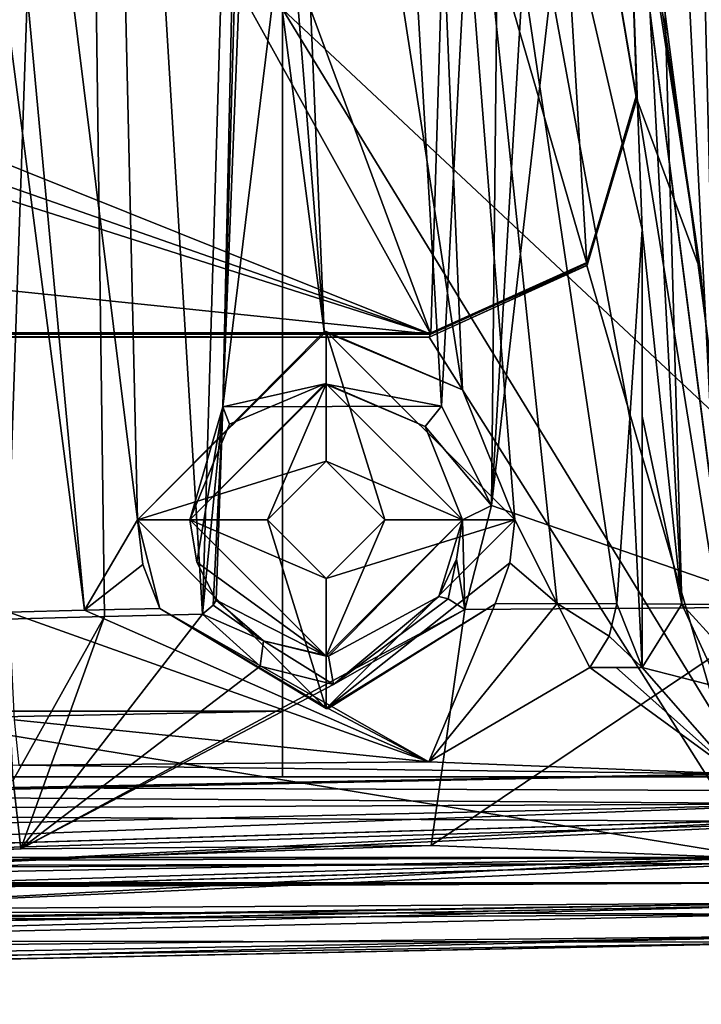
# Model space of a CAD drawing. Extents: x -54 to 446, y -6 to 1400.
# Tile 236 of 254: x 88 to 104, y 1331 to 1354. Entities that reach past the tile are written whole.
import ezdxf

# ---------------------------------------------------------------- set-up
doc = ezdxf.new("R2010")
doc.units = 0
doc.header["$LTSCALE"] = 52.148148
for name, color, linetype in [('1023', 7, 'CONTINUOUS'), ('1064', 7, 'CONTINUOUS'), ('1075', 7, 'CONTINUOUS'), ('1122', 7, 'CONTINUOUS'), ('1128', 7, 'CONTINUOUS'), ('1144', 7, 'CONTINUOUS'), ('1160', 7, 'CONTINUOUS'), ('1167', 7, 'CONTINUOUS'), ('1168', 7, 'CONTINUOUS'), ('1172', 7, 'CONTINUOUS'), ('1180', 7, 'CONTINUOUS'), ('1194', 7, 'CONTINUOUS'), ('1217', 7, 'CONTINUOUS'), ('1218', 7, 'CONTINUOUS'), ('1230', 7, 'CONTINUOUS'), ('1260', 7, 'CONTINUOUS'), ('1294', 7, 'CONTINUOUS'), ('1295', 7, 'CONTINUOUS'), ('1300', 7, 'CONTINUOUS'), ('1351', 7, 'CONTINUOUS'), ('1368', 7, 'CONTINUOUS'), ('1369', 7, 'CONTINUOUS'), ('1393', 7, 'CONTINUOUS'), ('1394', 7, 'CONTINUOUS'), ('1415', 7, 'CONTINUOUS'), ('1416', 7, 'CONTINUOUS'), ('1417', 7, 'CONTINUOUS'), ('1433', 7, 'CONTINUOUS'), ('1437', 7, 'CONTINUOUS'), ('1442', 7, 'CONTINUOUS'), ('1444', 7, 'CONTINUOUS'), ('1449', 7, 'CONTINUOUS'), ('1454', 7, 'CONTINUOUS'), ('1467', 7, 'CONTINUOUS'), ('1472', 7, 'CONTINUOUS'), ('1480', 7, 'CONTINUOUS'), ('1494', 7, 'CONTINUOUS'), ('1506', 7, 'CONTINUOUS'), ('1508', 7, 'CONTINUOUS'), ('1511', 7, 'CONTINUOUS'), ('1532', 7, 'CONTINUOUS'), ('1563', 7, 'CONTINUOUS'), ('1565', 7, 'CONTINUOUS'), ('1578', 7, 'CONTINUOUS'), ('846', 7, 'CONTINUOUS'), ('862', 7, 'CONTINUOUS'), ('873', 7, 'CONTINUOUS'), ('877', 7, 'CONTINUOUS'), ('878', 7, 'CONTINUOUS'), ('917', 7, 'CONTINUOUS'), ('936', 7, 'CONTINUOUS'), ('937', 7, 'CONTINUOUS'), ('958', 7, 'CONTINUOUS')]:
    doc.layers.add(name, color=color, linetype=linetype)

msp = doc.modelspace()

# ---------------------------------------------------------------- linework, layer by layer
at = {"layer": '1023', "color": 7, "linetype": 'CONTINUOUS'}
for points in [[(74.782, 1332.398, 5.72), (107.443, 1332.956, 8.843), (79.806, 1332.526, 8.482), (74.782, 1332.398, 5.72)], [(107.443, 1332.956, 8.843), (107.443, 1332.956, 10.844), (79.806, 1332.526, 8.482), (107.443, 1332.956, 8.843)]]:
    msp.add_3dface(points, dxfattribs=at)
at = {"layer": '1064', "color": 7, "linetype": 'CONTINUOUS'}
for points in [[(108.163, 1334.094, 10.868), (60.3, 1332.652, 5.071), (107.443, 1332.956, 10.844), (108.163, 1334.094, 10.868)], [(107.443, 1332.956, 10.844), (60.3, 1332.652, 5.071), (79.806, 1332.526, 8.482), (107.443, 1332.956, 10.844)]]:
    msp.add_3dface(points, dxfattribs=at)
at = {"layer": '1075', "color": 7, "linetype": 'CONTINUOUS'}
for points in [[(108.139, 1334.894, 11.767), (60.297, 1333.453, 5.991), (60.307, 1332.653, 5.993), (108.139, 1334.894, 11.767)], [(108.163, 1334.094, 11.768), (108.139, 1334.894, 11.767), (60.307, 1332.653, 5.993), (108.163, 1334.094, 11.768)]]:
    msp.add_3dface(points, dxfattribs=at)
at = {"layer": '1122', "color": 7, "linetype": 'CONTINUOUS'}
for points in [[(103.038, 1349.035), (102.748, 1344.53), (103.038, 1338.572), (103.038, 1349.035)], [(102.748, 1344.53), (102.437, 1340.1), (103.038, 1338.572), (102.748, 1344.53)], [(102.437, 1340.1), (102.25, 1339.326), (103.038, 1338.572), (102.437, 1340.1)], [(102.25, 1339.326), (101.789, 1338.572), (103.038, 1338.572), (102.25, 1339.326)]]:
    msp.add_3dface(points, dxfattribs=at)
at = {"layer": '1128', "color": 7, "linetype": 'CONTINUOUS'}
for points in [[(98.189, 1340.275, -3.952), (95.678, 1338.171, -5.141), (95.553, 1338.85, -4.689), (98.189, 1340.275, -3.952)], [(95.678, 1338.171, -5.141), (98.189, 1340.275, -3.952), (98.414, 1340.217, -4.358), (95.678, 1338.171, -5.141)], [(98.805, 1339.964, -4.409), (95.678, 1338.171, -5.141), (98.414, 1340.217, -4.358), (98.805, 1339.964, -4.409)], [(92.549, 1339.849, -6.234), (92.8, 1340.062, -6.077), (94.006, 1339.214, -5.292), (92.549, 1339.849, -6.234)], [(92.8, 1340.062, -6.077), (92.877, 1340.182, -5.741), (94.006, 1339.214, -5.292), (92.8, 1340.062, -6.077)], [(93.921, 1338.605, -5.744), (92.549, 1339.849, -6.234), (94.006, 1339.214, -5.292), (93.921, 1338.605, -5.744)], [(95.678, 1338.171, -5.141), (93.921, 1338.605, -5.744), (94.006, 1339.214, -5.292), (95.678, 1338.171, -5.141)], [(95.678, 1338.171, -5.141), (94.006, 1339.214, -5.292), (95.553, 1338.85, -4.689), (95.678, 1338.171, -5.141)]]:
    msp.add_3dface(points, dxfattribs=at)
at = {"layer": '1144', "color": 7, "linetype": 'CONTINUOUS'}
for points in [[(103.038, 1344.574, 0.229), (103.038, 1349.035), (103.038, 1338.572), (103.038, 1344.574, 0.229)], [(103.038, 1340.098, 0.462), (103.038, 1344.574, 0.229), (103.038, 1338.572), (103.038, 1340.098, 0.462)], [(103.038, 1339.323, 0.6), (103.038, 1340.098, 0.462), (103.038, 1338.572), (103.038, 1339.323, 0.6)], [(103.038, 1338.572, 0.935), (103.038, 1339.323, 0.6), (103.038, 1338.572), (103.038, 1338.572, 0.935)]]:
    msp.add_3dface(points, dxfattribs=at)
at = {"layer": '1160', "color": 7, "linetype": 'CONTINUOUS'}
for points in [[(108.139, 1334.894, 10.867), (106.191, 1336.047, 10.799), (62.203, 1335.138, 5.469), (108.139, 1334.894, 10.867)], [(60.289, 1333.452, 5.069), (108.139, 1334.894, 10.867), (62.203, 1335.138, 5.469), (60.289, 1333.452, 5.069)]]:
    msp.add_3dface(points, dxfattribs=at)
at = {"layer": '1167', "color": 7, "linetype": 'CONTINUOUS'}
for points in [[(92.41, 1341.092, -5.901), (92.25, 1342.1, -6.016), (95.5, 1338.85, -1.5), (92.41, 1341.092, -5.901)], [(95.5, 1338.85, -1.5), (92.25, 1342.1, -6.016), (92.25, 1342.1, -1.5), (95.5, 1338.85, -1.5)], [(98.75, 1342.1, -1.5), (95.553, 1338.85, -4.689), (95.5, 1338.85, -1.5), (98.75, 1342.1, -1.5)], [(98.189, 1340.275, -3.952), (95.553, 1338.85, -4.689), (98.75, 1342.1, -1.5), (98.189, 1340.275, -3.952)], [(98.611, 1341.161, -3.798), (98.189, 1340.275, -3.952), (98.75, 1342.1, -1.5), (98.611, 1341.161, -3.798)], [(98.75, 1342.1, -3.792), (98.611, 1341.161, -3.798), (98.75, 1342.1, -1.5), (98.75, 1342.1, -3.792)], [(92.877, 1340.182, -5.741), (92.41, 1341.092, -5.901), (95.5, 1338.85, -1.5), (92.877, 1340.182, -5.741)], [(94.006, 1339.214, -5.292), (92.877, 1340.182, -5.741), (95.5, 1338.85, -1.5), (94.006, 1339.214, -5.292)], [(95.553, 1338.85, -4.689), (94.006, 1339.214, -5.292), (95.5, 1338.85, -1.5), (95.553, 1338.85, -4.689)]]:
    msp.add_3dface(points, dxfattribs=at)
at = {"layer": '1168', "color": 7, "linetype": 'CONTINUOUS'}
for points in [[(93.194, 1344.39, -6.052), (95.471, 1345.35, -5.51), (92.25, 1342.1, -1.5), (93.194, 1344.39, -6.052)], [(92.25, 1342.1, -1.5), (95.471, 1345.35, -5.51), (95.5, 1345.35, -1.5), (92.25, 1342.1, -1.5)], [(95.471, 1345.35, -5.51), (97.86, 1344.334, -4.429), (95.5, 1345.35, -1.5), (95.471, 1345.35, -5.51)], [(97.86, 1344.334, -4.429), (98.75, 1342.1, -3.792), (95.5, 1345.35, -1.5), (97.86, 1344.334, -4.429)], [(98.75, 1342.1, -3.792), (98.75, 1342.1, -1.5), (95.5, 1345.35, -1.5), (98.75, 1342.1, -3.792)], [(92.25, 1342.1, -6.016), (93.194, 1344.39, -6.052), (92.25, 1342.1, -1.5), (92.25, 1342.1, -6.016)]]:
    msp.add_3dface(points, dxfattribs=at)
at = {"layer": '1172', "color": 7, "linetype": 'CONTINUOUS'}
for points in [[(108.163, 1334.094, 10.868), (60.307, 1332.653, 5.993), (60.3, 1332.652, 5.071), (108.163, 1334.094, 10.868)], [(108.163, 1334.094, 11.768), (60.307, 1332.653, 5.993), (108.163, 1334.094, 10.868), (108.163, 1334.094, 11.768)]]:
    msp.add_3dface(points, dxfattribs=at)
at = {"layer": '1180', "color": 7, "linetype": 'CONTINUOUS'}
for points in [[(105.271, 1336.04, 8.815), (88.162, 1336.24, -0.74), (70.359, 1335.379, 5.045), (105.271, 1336.04, 8.815)], [(105.271, 1336.04, 8.815), (97.946, 1336.32, 1.6), (88.162, 1336.24, -0.74), (105.271, 1336.04, 8.815)]]:
    msp.add_3dface(points, dxfattribs=at)
at = {"layer": '1194', "color": 7, "linetype": 'CONTINUOUS'}
for points in [[(93.033, 1344.804, -6.531), (98.248, 1344.814, -4.971), (95.471, 1345.35, -5.51), (93.033, 1344.804, -6.531)], [(93.194, 1344.39, -6.052), (93.033, 1344.804, -6.531), (95.471, 1345.35, -5.51), (93.194, 1344.39, -6.052)], [(95.471, 1345.35, -5.51), (98.248, 1344.814, -4.971), (97.86, 1344.334, -4.429), (95.471, 1345.35, -5.51)], [(92.25, 1342.1, -6.016), (93.033, 1344.804, -6.531), (93.194, 1344.39, -6.052), (92.25, 1342.1, -6.016)], [(93.033, 1344.804, -6.531), (92.25, 1342.1, -6.016), (92.41, 1341.092, -5.901), (93.033, 1344.804, -6.531)], [(92.877, 1340.182, -5.741), (93.033, 1344.804, -6.531), (92.41, 1341.092, -5.901), (92.877, 1340.182, -5.741)], [(92.549, 1339.849, -6.234), (93.033, 1344.804, -6.531), (92.8, 1340.062, -6.077), (92.549, 1339.849, -6.234)], [(92.8, 1340.062, -6.077), (93.033, 1344.804, -6.531), (92.877, 1340.182, -5.741), (92.8, 1340.062, -6.077)], [(98.248, 1344.814, -4.971), (99.448, 1342.447, -4.275), (97.86, 1344.334, -4.429), (98.248, 1344.814, -4.971)], [(97.86, 1344.334, -4.429), (99.448, 1342.447, -4.275), (98.75, 1342.1, -3.792), (97.86, 1344.334, -4.429)], [(99.448, 1342.447, -4.275), (98.805, 1339.964, -4.409), (98.75, 1342.1, -3.792), (99.448, 1342.447, -4.275)], [(98.75, 1342.1, -3.792), (98.805, 1339.964, -4.409), (98.611, 1341.161, -3.798), (98.75, 1342.1, -3.792)], [(98.189, 1340.275, -3.952), (98.611, 1341.161, -3.798), (98.414, 1340.217, -4.358), (98.189, 1340.275, -3.952)], [(98.611, 1341.161, -3.798), (98.805, 1339.964, -4.409), (98.414, 1340.217, -4.358), (98.611, 1341.161, -3.798)]]:
    msp.add_3dface(points, dxfattribs=at)
at = {"layer": '1217', "color": 7, "linetype": 'CONTINUOUS'}
for points in [[(88.211, 1334.243, -0.845), (22.551, 1332.435, -8.018), (88.027, 1335.888, -4.669), (88.211, 1334.243, -0.845)], [(60.408, 1333.299, -1.101), (22.551, 1332.435, -8.018), (88.211, 1334.243, -0.845), (60.408, 1333.299, -1.101)]]:
    msp.add_3dface(points, dxfattribs=at)
at = {"layer": '1218', "color": 7, "linetype": 'CONTINUOUS'}
for points in [[(85.143, 1389.245, -8.504), (86.531, 1364.507, -6.527), (89.729, 1339.944, -4.509), (85.143, 1389.245, -8.504)], [(91, 1342.1, -4.588), (85.143, 1389.245, -8.504), (89.729, 1339.944, -4.509), (91, 1342.1, -4.588)], [(85.143, 1389.245, -8.504), (91, 1342.1, -4.588), (89.905, 1389.182, -8.356), (85.143, 1389.245, -8.504)], [(91, 1342.1, -4.588), (95.449, 1346.6, -3.995), (89.905, 1389.182, -8.356), (91, 1342.1, -4.588)], [(89.905, 1389.182, -8.356), (95.449, 1346.6, -3.995), (93, 1377.1, -6.865), (89.905, 1389.182, -8.356)], [(103.991, 1340.092, 1.262), (102.847, 1380.379, -1.686), (102, 1377.1, -2.272), (103.991, 1340.092, 1.262)], [(103.906, 1380.095, -0.625), (102.847, 1380.379, -1.686), (104.9, 1340.083, 2.112), (103.906, 1380.095, -0.625)], [(104.9, 1340.083, 2.112), (102.847, 1380.379, -1.686), (103.991, 1340.092, 1.262), (104.9, 1340.083, 2.112)], [(104.9, 1360.127, 1.255), (103.906, 1380.095, -0.625), (104.9, 1340.083, 2.112), (104.9, 1360.127, 1.255)], [(93, 1377.1, -6.865), (95.449, 1346.6, -3.995), (94.306, 1373.93, -6.269), (93, 1377.1, -6.865)], [(103.038, 1349.035), (102, 1377.1, -2.272), (97.602, 1372.601, -4.863), (103.038, 1349.035)], [(103.038, 1349.035), (103.991, 1340.092, 1.262), (102, 1377.1, -2.272), (103.038, 1349.035)], [(95.449, 1346.6, -3.995), (98.755, 1345.207, -2.56), (94.306, 1373.93, -6.269), (95.449, 1346.6, -3.995)], [(94.306, 1373.93, -6.269), (98.755, 1345.207, -2.56), (97.602, 1372.601, -4.863), (94.306, 1373.93, -6.269)], [(98.755, 1345.207, -2.56), (100, 1342.1, -1.704), (97.602, 1372.601, -4.863), (98.755, 1345.207, -2.56)], [(100, 1342.1, -1.704), (101.016, 1340.101, -0.974), (97.602, 1372.601, -4.863), (100, 1342.1, -1.704)], [(102.748, 1344.53), (103.038, 1349.035), (97.602, 1372.601, -4.863), (102.748, 1344.53)], [(102.437, 1340.1), (102.748, 1344.53), (97.602, 1372.601, -4.863), (102.437, 1340.1)], [(101.016, 1340.101, -0.974), (102.437, 1340.1), (97.602, 1372.601, -4.863), (101.016, 1340.101, -0.974)], [(86.531, 1364.507, -6.527), (87.926, 1339.896, -4.514), (89.729, 1339.944, -4.509), (86.531, 1364.507, -6.527)], [(103.038, 1344.574, 0.229), (103.991, 1340.092, 1.262), (103.038, 1349.035), (103.038, 1344.574, 0.229)], [(103.038, 1340.098, 0.462), (103.991, 1340.092, 1.262), (103.038, 1344.574, 0.229), (103.038, 1340.098, 0.462)], [(91.128, 1341.036, -4.491), (91, 1342.1, -4.588), (89.729, 1339.944, -4.509), (91.128, 1341.036, -4.491)], [(100, 1342.1, -1.704), (99.882, 1341.075, -1.708), (101.016, 1340.101, -0.974), (100, 1342.1, -1.704)], [(91.528, 1339.986, -4.362), (91.128, 1341.036, -4.491), (89.729, 1339.944, -4.509), (91.528, 1339.986, -4.362)], [(99.882, 1341.075, -1.708), (99.529, 1340.096, -1.839), (101.016, 1340.101, -0.974), (99.882, 1341.075, -1.708)]]:
    msp.add_3dface(points, dxfattribs=at)
at = {"layer": '1230', "color": 7, "linetype": 'CONTINUOUS'}
for points in [[(108.139, 1334.894, 10.867), (60.289, 1333.452, 5.069), (108.139, 1334.894, 11.767), (108.139, 1334.894, 10.867)], [(108.139, 1334.894, 11.767), (60.289, 1333.452, 5.069), (60.297, 1333.453, 5.991), (108.139, 1334.894, 11.767)]]:
    msp.add_3dface(points, dxfattribs=at)
at = {"layer": '1260', "color": 7, "linetype": 'CONTINUOUS'}
for points in [[(101.789, 1338.572), (102.422, 1338.572, 0.457), (103.038, 1338.572), (101.789, 1338.572)], [(102.422, 1338.572, 0.457), (103.038, 1338.572, 0.935), (103.038, 1338.572), (102.422, 1338.572, 0.457)]]:
    msp.add_3dface(points, dxfattribs=at)
at = {"layer": '1294', "color": 7, "linetype": 'CONTINUOUS'}
for points in [[(95.5, 1340.7, -1.5), (94.1, 1342.1, -1.5), (95.5, 1340.7), (95.5, 1340.7, -1.5)], [(95.5, 1340.7), (94.1, 1342.1, -1.5), (94.1, 1342.1), (95.5, 1340.7)], [(96.9, 1342.1, -1.5), (95.5, 1340.7, -1.5), (96.9, 1342.1), (96.9, 1342.1, -1.5)], [(96.9, 1342.1), (95.5, 1340.7, -1.5), (95.5, 1340.7), (96.9, 1342.1)]]:
    msp.add_3dface(points, dxfattribs=at)
at = {"layer": '1295', "color": 7, "linetype": 'CONTINUOUS'}
for points in [[(94.1, 1342.1, -1.5), (95.5, 1343.5, -1.5), (94.1, 1342.1), (94.1, 1342.1, -1.5)], [(94.1, 1342.1), (95.5, 1343.5, -1.5), (95.5, 1343.5), (94.1, 1342.1)], [(95.5, 1343.5, -1.5), (96.9, 1342.1, -1.5), (95.5, 1343.5), (95.5, 1343.5, -1.5)], [(96.9, 1342.1, -1.5), (96.9, 1342.1), (95.5, 1343.5), (96.9, 1342.1, -1.5)]]:
    msp.add_3dface(points, dxfattribs=at)
at = {"layer": '1300', "color": 7, "linetype": 'CONTINUOUS'}
for points in [[(92.25, 1342.1, -1.5), (95.5, 1345.35, -1.5), (94.1, 1342.1, -1.5), (92.25, 1342.1, -1.5)], [(94.1, 1342.1, -1.5), (95.5, 1345.35, -1.5), (95.5, 1343.5, -1.5), (94.1, 1342.1, -1.5)], [(95.5, 1345.35, -1.5), (98.75, 1342.1, -1.5), (95.5, 1343.5, -1.5), (95.5, 1345.35, -1.5)], [(95.5, 1343.5, -1.5), (98.75, 1342.1, -1.5), (96.9, 1342.1, -1.5), (95.5, 1343.5, -1.5)], [(95.5, 1338.85, -1.5), (92.25, 1342.1, -1.5), (95.5, 1340.7, -1.5), (95.5, 1338.85, -1.5)], [(92.25, 1342.1, -1.5), (94.1, 1342.1, -1.5), (95.5, 1340.7, -1.5), (92.25, 1342.1, -1.5)], [(98.75, 1342.1, -1.5), (95.5, 1338.85, -1.5), (96.9, 1342.1, -1.5), (98.75, 1342.1, -1.5)], [(96.9, 1342.1, -1.5), (95.5, 1338.85, -1.5), (95.5, 1340.7, -1.5), (96.9, 1342.1, -1.5)]]:
    msp.add_3dface(points, dxfattribs=at)
at = {"layer": '1351', "color": 7, "linetype": 'CONTINUOUS'}
for points in [[(60.025, 1333.544, 6.035), (107.517, 1334.975, 11.847), (60.024, 1332.544, 6.035), (60.025, 1333.544, 6.035)], [(107.517, 1334.975, 11.847), (107.517, 1333.975, 11.847), (60.024, 1332.544, 6.035), (107.517, 1334.975, 11.847)]]:
    msp.add_3dface(points, dxfattribs=at)
at = {"layer": '1368', "color": 7, "linetype": 'CONTINUOUS'}
msp.add_3dface([(103.175, 1357.334, 15.961), (105.574, 1359.025, 16.087), (104.851, 1344.553, 14.618), (103.175, 1357.334, 15.961)], dxfattribs=at)
at = {"layer": '1369', "color": 7, "linetype": 'CONTINUOUS'}
for points in [[(-0.238, 1332.951, 13.998), (107.5, 1333.431, 15.987), (-7.04, 1332.978, 14.114), (-0.238, 1332.951, 13.998)], [(-7.04, 1332.978, 14.114), (107.5, 1333.431, 15.987), (-6.832, 1333.005, 14.229), (-7.04, 1332.978, 14.114)], [(-6.832, 1333.005, 14.229), (107.5, 1333.431, 15.987), (-6.623, 1333.031, 14.34), (-6.832, 1333.005, 14.229)], [(-6.623, 1333.031, 14.34), (107.5, 1333.431, 15.987), (-6.415, 1333.056, 14.446), (-6.623, 1333.031, 14.34)], [(-6.415, 1333.056, 14.446), (107.5, 1333.431, 15.987), (-6.206, 1333.081, 14.549), (-6.415, 1333.056, 14.446)], [(-6.206, 1333.081, 14.549), (107.5, 1333.431, 15.987), (-5.998, 1333.104, 14.649), (-6.206, 1333.081, 14.549)], [(-5.998, 1333.104, 14.649), (107.5, 1333.431, 15.987), (-5.789, 1333.127, 14.744), (-5.998, 1333.104, 14.649)], [(-5.789, 1333.127, 14.744), (107.5, 1333.431, 15.987), (-5.579, 1333.149, 14.836), (-5.789, 1333.127, 14.744)], [(-5.579, 1333.149, 14.836), (107.5, 1333.431, 15.987), (-5.368, 1333.17, 14.924), (-5.579, 1333.149, 14.836)], [(-5.368, 1333.17, 14.924), (107.5, 1333.431, 15.987), (-5.156, 1333.191, 15.009), (-5.368, 1333.17, 14.924)], [(-5.156, 1333.191, 15.009), (107.5, 1333.431, 15.987), (-4.943, 1333.211, 15.091), (-5.156, 1333.191, 15.009)], [(-4.943, 1333.211, 15.091), (107.5, 1333.431, 15.987), (-4.728, 1333.23, 15.17), (-4.943, 1333.211, 15.091)], [(-4.728, 1333.23, 15.17), (107.5, 1333.431, 15.987), (-4.512, 1333.248, 15.245), (-4.728, 1333.23, 15.17)], [(-4.512, 1333.248, 15.245), (107.5, 1333.431, 15.987), (-4.293, 1333.266, 15.317), (-4.512, 1333.248, 15.245)], [(-4.293, 1333.266, 15.317), (107.5, 1333.431, 15.987), (-4.073, 1333.282, 15.386), (-4.293, 1333.266, 15.317)], [(-4.073, 1333.282, 15.386), (107.5, 1333.431, 15.987), (-3.852, 1333.298, 15.451), (-4.073, 1333.282, 15.386)], [(-3.852, 1333.298, 15.451), (107.5, 1333.431, 15.987), (-3.63, 1333.313, 15.512), (-3.852, 1333.298, 15.451)], [(-3.63, 1333.313, 15.512), (107.5, 1333.431, 15.987), (-3.408, 1333.328, 15.57), (-3.63, 1333.313, 15.512)], [(-3.408, 1333.328, 15.57), (107.5, 1333.431, 15.987), (-3.184, 1333.341, 15.624), (-3.408, 1333.328, 15.57)], [(-3.184, 1333.341, 15.624), (107.5, 1333.431, 15.987), (-2.961, 1333.354, 15.675), (-3.184, 1333.341, 15.624)], [(-2.961, 1333.354, 15.675), (107.5, 1333.431, 15.987), (-2.736, 1333.365, 15.722), (-2.961, 1333.354, 15.675)], [(-2.736, 1333.365, 15.722), (107.5, 1333.431, 15.987), (-2.511, 1333.376, 15.766), (-2.736, 1333.365, 15.722)], [(-2.511, 1333.376, 15.766), (107.5, 1333.431, 15.987), (-2.286, 1333.386, 15.806), (-2.511, 1333.376, 15.766)], [(-2.286, 1333.386, 15.806), (107.5, 1333.431, 15.987), (-2.06, 1333.395, 15.842), (-2.286, 1333.386, 15.806)], [(-2.06, 1333.395, 15.842), (107.5, 1333.431, 15.987), (-1.833, 1333.403, 15.875), (-2.06, 1333.395, 15.842)], [(-1.833, 1333.403, 15.875), (107.5, 1333.431, 15.987), (-1.606, 1333.41, 15.904), (-1.833, 1333.403, 15.875)], [(-1.606, 1333.41, 15.904), (107.5, 1333.431, 15.987), (-1.378, 1333.417, 15.93), (-1.606, 1333.41, 15.904)], [(-1.378, 1333.417, 15.93), (107.5, 1333.431, 15.987), (-1.15, 1333.422, 15.952), (-1.378, 1333.417, 15.93)], [(-1.15, 1333.422, 15.952), (107.5, 1333.431, 15.987), (-0.922, 1333.427, 15.97), (-1.15, 1333.422, 15.952)], [(-0.922, 1333.427, 15.97), (107.5, 1333.431, 15.987), (-0.692, 1333.43, 15.985), (-0.922, 1333.427, 15.97)], [(-0.692, 1333.43, 15.985), (107.5, 1333.431, 15.987), (-0.463, 1333.433, 15.996), (-0.692, 1333.43, 15.985)], [(105.817, 1333.435, 16.003), (-0.233, 1333.435, 16.003), (-0.463, 1333.433, 15.996), (105.817, 1333.435, 16.003)], [(106.649, 1333.433, 15.997), (105.817, 1333.435, 16.003), (-0.463, 1333.433, 15.996), (106.649, 1333.433, 15.997)], [(107.5, 1333.431, 15.987), (106.649, 1333.433, 15.997), (-0.463, 1333.433, 15.996), (107.5, 1333.431, 15.987)], [(107.5, 1333.431, 15.987), (-0.238, 1332.951, 13.998), (107.5, 1332.687, 12.843), (107.5, 1333.431, 15.987)], [(-0.238, 1332.951, 13.998), (9.58, 1332.126, 10.209), (107.5, 1332.687, 12.843), (-0.238, 1332.951, 13.998)], [(9.58, 1332.126, 10.209), (107.5, 1332.02, 9.681), (107.5, 1332.687, 12.843), (9.58, 1332.126, 10.209)], [(9.58, 1332.126, 10.209), (13.991, 1330.533, 0.489), (107.5, 1332.02, 9.681), (9.58, 1332.126, 10.209)], [(13.991, 1330.533, 0.489), (64.95, 1331.148, 4.804), (107.5, 1332.02, 9.681), (13.991, 1330.533, 0.489)]]:
    msp.add_3dface(points, dxfattribs=at)
at = {"layer": '1393', "color": 7, "linetype": 'CONTINUOUS'}
for points in [[(102.906, 1352.178, 18.034), (102.907, 1352.151, 18.333), (102.899, 1352.221, 18.057), (102.906, 1352.178, 18.034)], [(101.719, 1348.173, 18.015), (102.91, 1352.148, 18.433), (101.729, 1348.185, 17.614), (101.719, 1348.173, 18.015)], [(101.729, 1348.185, 17.614), (102.907, 1352.151, 18.333), (102.906, 1352.178, 18.034), (101.729, 1348.185, 17.614)], [(102.91, 1352.148, 18.433), (102.907, 1352.151, 18.333), (101.729, 1348.185, 17.614), (102.91, 1352.148, 18.433)], [(97.957, 1346.466, 17.434), (101.719, 1348.173, 18.015), (101.729, 1348.185, 17.614), (97.957, 1346.466, 17.434)], [(97.957, 1346.466, 17.836), (101.719, 1348.173, 18.015), (97.957, 1346.466, 17.434), (97.957, 1346.466, 17.836)]]:
    msp.add_3dface(points, dxfattribs=at)
at = {"layer": '1394', "color": 7, "linetype": 'CONTINUOUS'}
for points in [[(94.455, 1337.534, -1.202), (16.67, 1337.534, -1.202), (94.455, 1393.869, 4.719), (94.455, 1337.534, -1.202)], [(16.67, 1337.534, -1.202), (16.67, 1393.869, 4.719), (94.455, 1393.869, 4.719), (16.67, 1337.534, -1.202)]]:
    msp.add_3dface(points, dxfattribs=at)
at = {"layer": '1415', "color": 7, "linetype": 'CONTINUOUS'}
for points in [[(105.817, 1333.892, 16.498), (105.817, 1334.041, 16.53), (-0.233, 1333.655, 16.362), (105.817, 1333.892, 16.498)], [(-0.233, 1333.655, 16.362), (105.817, 1334.041, 16.53), (-0.233, 1334.041, 16.53), (-0.233, 1333.655, 16.362)], [(-0.233, 1333.435, 16.003), (105.817, 1333.435, 16.003), (105.817, 1333.892, 16.498), (-0.233, 1333.435, 16.003)], [(-0.233, 1333.435, 16.003), (105.817, 1333.892, 16.498), (-0.233, 1333.655, 16.362), (-0.233, 1333.435, 16.003)]]:
    msp.add_3dface(points, dxfattribs=at)
at = {"layer": '1416', "color": 7, "linetype": 'CONTINUOUS'}
for points in [[(94.455, 1335.966, 13.716), (16.67, 1335.966, 13.716), (94.455, 1337.534, -1.202), (94.455, 1335.966, 13.716)], [(94.455, 1337.534, -1.202), (16.67, 1335.966, 13.716), (16.67, 1337.534, -1.202), (94.455, 1337.534, -1.202)]]:
    msp.add_3dface(points, dxfattribs=at)
at = {"layer": '1417', "color": 7, "linetype": 'CONTINUOUS'}
for points in [[(102.91, 1352.148, 18.433), (102.627, 1360.327, 19.293), (100.674, 1365.396, 19.825), (102.91, 1352.148, 18.433)], [(104.429, 1348.055, 18.003), (102.627, 1360.327, 19.293), (102.91, 1352.148, 18.433), (104.429, 1348.055, 18.003)], [(101.719, 1348.173, 18.015), (105.817, 1334.041, 16.53), (102.91, 1352.148, 18.433), (101.719, 1348.173, 18.015)], [(105.817, 1334.041, 16.53), (104.429, 1348.055, 18.003), (102.91, 1352.148, 18.433), (105.817, 1334.041, 16.53)], [(97.957, 1346.466, 17.836), (105.817, 1334.041, 16.53), (101.719, 1348.173, 18.015), (97.957, 1346.466, 17.836)], [(-0.233, 1334.041, 16.53), (105.817, 1334.041, 16.53), (29.723, 1346.466, 17.836), (-0.233, 1334.041, 16.53)], [(29.723, 1346.466, 17.836), (105.817, 1334.041, 16.53), (97.957, 1346.466, 17.836), (29.723, 1346.466, 17.836)]]:
    msp.add_3dface(points, dxfattribs=at)
at = {"layer": '1433', "color": 7, "linetype": 'CONTINUOUS'}
for points in [[(60.079, 1331.677, 2.979), (107.524, 1332.707, 8.846), (107.515, 1332.165, 9.102), (60.079, 1331.677, 2.979)], [(60.048, 1331.041, 3.396), (60.062, 1331.295, 3.094), (107.515, 1332.165, 9.102), (60.048, 1331.041, 3.396)], [(107.5, 1332.02, 9.681), (60.048, 1331.041, 3.396), (107.515, 1332.165, 9.102), (107.5, 1332.02, 9.681)], [(64.95, 1331.148, 4.804), (60.048, 1331.041, 3.396), (107.5, 1332.02, 9.681), (64.95, 1331.148, 4.804)], [(60.062, 1331.295, 3.094), (60.079, 1331.677, 2.979), (107.515, 1332.165, 9.102), (60.062, 1331.295, 3.094)]]:
    msp.add_3dface(points, dxfattribs=at)
at = {"layer": '1437', "color": 7, "linetype": 'CONTINUOUS'}
for points in [[(103.175, 1357.334, 15.961), (104.851, 1344.553, 14.618), (94.455, 1354.3, 15.643), (103.175, 1357.334, 15.961)], [(104.851, 1344.553, 14.618), (105.662, 1335.966, 13.716), (94.455, 1354.3, 15.643), (104.851, 1344.553, 14.618)], [(105.662, 1335.966, 13.716), (94.455, 1335.966, 13.716), (94.455, 1354.3, 15.643), (105.662, 1335.966, 13.716)]]:
    msp.add_3dface(points, dxfattribs=at)
at = {"layer": '1442', "color": 7, "linetype": 'CONTINUOUS'}
for points in [[(29.723, 1346.466, 17.836), (97.957, 1346.466, 17.836), (29.723, 1346.466, 17.434), (29.723, 1346.466, 17.836)], [(29.723, 1346.466, 17.434), (97.957, 1346.466, 17.836), (97.957, 1346.466, 17.434), (29.723, 1346.466, 17.434)]]:
    msp.add_3dface(points, dxfattribs=at)
at = {"layer": '1444', "color": 7, "linetype": 'CONTINUOUS'}
for points in [[(82.231, 1352.862, 18.407), (90.693, 1359.704, 19.127), (82.231, 1366.785, 19.871), (82.231, 1352.862, 18.407)], [(101.724, 1348.224, 17.92), (100.694, 1365.294, 19.714), (98.393, 1359.703, 19.126), (101.724, 1348.224, 17.92)], [(101.724, 1348.224, 17.92), (102.907, 1352.151, 18.333), (100.694, 1365.294, 19.714), (101.724, 1348.224, 17.92)], [(98, 1346.535, 17.742), (90.693, 1359.704, 19.127), (82.231, 1352.862, 18.407), (98, 1346.535, 17.742)], [(90.693, 1359.704, 19.127), (98, 1346.535, 17.742), (94.542, 1355.874, 18.724), (90.693, 1359.704, 19.127)], [(94.542, 1355.874, 18.724), (98, 1346.535, 17.742), (98.393, 1359.703, 19.126), (94.542, 1355.874, 18.724)], [(98, 1346.535, 17.742), (101.724, 1348.224, 17.92), (98.393, 1359.703, 19.126), (98, 1346.535, 17.742)], [(98, 1346.535, 17.742), (82.231, 1352.862, 18.407), (81.938, 1352.159, 18.334), (98, 1346.535, 17.742)], [(81.231, 1351.868, 18.303), (98, 1346.535, 17.742), (81.938, 1352.159, 18.334), (81.231, 1351.868, 18.303)], [(98, 1346.535, 17.742), (46.531, 1351.868, 18.303), (29.766, 1346.535, 17.742), (98, 1346.535, 17.742)], [(46.531, 1351.868, 18.303), (98, 1346.535, 17.742), (81.231, 1351.868, 18.303), (46.531, 1351.868, 18.303)]]:
    msp.add_3dface(points, dxfattribs=at)
at = {"layer": '1449', "color": 7, "linetype": 'CONTINUOUS'}
for points in [[(78.157, 1332.354, 6.23), (107.513, 1332.913, 8.845), (60.079, 1331.677, 2.979), (78.157, 1332.354, 6.23)], [(60.079, 1331.677, 2.979), (107.513, 1332.913, 8.845), (107.524, 1332.707, 8.846), (60.079, 1331.677, 2.979)]]:
    msp.add_3dface(points, dxfattribs=at)
at = {"layer": '1454', "color": 7, "linetype": 'CONTINUOUS'}
for points in [[(60.152, 1334.226, 5.04), (107.5, 1335.322, 10.846), (60.341, 1333.554, 5.08), (60.152, 1334.226, 5.04)], [(107.5, 1335.322, 10.846), (108.135, 1334.994, 10.867), (60.341, 1333.554, 5.08), (107.5, 1335.322, 10.846)]]:
    msp.add_3dface(points, dxfattribs=at)
at = {"layer": '1467', "color": 7, "linetype": 'CONTINUOUS'}
for points in [[(108.166, 1333.994, 10.868), (67.599, 1332.138, 6.52), (60.354, 1332.554, 5.083), (108.166, 1333.994, 10.868)], [(67.599, 1332.138, 6.52), (108.166, 1333.994, 10.868), (107.513, 1332.913, 10.846), (67.599, 1332.138, 6.52)]]:
    msp.add_3dface(points, dxfattribs=at)
at = {"layer": '1472', "color": 7, "linetype": 'CONTINUOUS'}
for points in [[(16.67, 1335.966, 13.716), (107.5, 1335.322, 10.846), (16.585, 1334.919, 8.876), (16.67, 1335.966, 13.716)], [(16.67, 1335.966, 13.716), (94.455, 1335.966, 13.716), (107.5, 1335.961, 13.694), (16.67, 1335.966, 13.716)], [(107.5, 1335.961, 13.694), (107.5, 1335.633, 12.272), (16.67, 1335.966, 13.716), (107.5, 1335.961, 13.694)], [(107.5, 1335.633, 12.272), (107.5, 1335.322, 10.846), (16.67, 1335.966, 13.716), (107.5, 1335.633, 12.272)], [(105.662, 1335.966, 13.716), (106.672, 1335.964, 13.707), (94.455, 1335.966, 13.716), (105.662, 1335.966, 13.716)], [(106.672, 1335.964, 13.707), (107.5, 1335.961, 13.694), (94.455, 1335.966, 13.716), (106.672, 1335.964, 13.707)], [(107.5, 1335.322, 10.846), (60.152, 1334.226, 5.04), (16.585, 1334.919, 8.876), (107.5, 1335.322, 10.846)]]:
    msp.add_3dface(points, dxfattribs=at)
at = {"layer": '1480', "color": 7, "linetype": 'CONTINUOUS'}
for points in [[(102.899, 1352.221, 18.057), (102.907, 1352.151, 18.333), (101.724, 1348.224, 17.92), (102.899, 1352.221, 18.057)], [(102.906, 1352.178, 18.034), (102.899, 1352.221, 18.057), (101.724, 1348.224, 17.92), (102.906, 1352.178, 18.034)], [(101.72, 1348.251, 17.621), (102.906, 1352.178, 18.034), (101.724, 1348.224, 17.92), (101.72, 1348.251, 17.621)], [(98, 1346.566, 17.444), (101.72, 1348.251, 17.621), (98, 1346.535, 17.742), (98, 1346.566, 17.444)], [(98, 1346.535, 17.742), (101.72, 1348.251, 17.621), (101.724, 1348.224, 17.92), (98, 1346.535, 17.742)]]:
    msp.add_3dface(points, dxfattribs=at)
at = {"layer": '1494', "color": 7, "linetype": 'CONTINUOUS'}
for points in [[(67.599, 1332.138, 6.52), (107.513, 1332.913, 10.846), (78.157, 1332.354, 6.23), (67.599, 1332.138, 6.52)], [(78.157, 1332.354, 6.23), (107.513, 1332.913, 10.846), (107.513, 1332.913, 9.843), (78.157, 1332.354, 6.23)], [(107.513, 1332.913, 8.845), (78.157, 1332.354, 6.23), (107.513, 1332.913, 9.843), (107.513, 1332.913, 8.845)]]:
    msp.add_3dface(points, dxfattribs=at)
at = {"layer": '1506', "color": 7, "linetype": 'CONTINUOUS'}
for points in [[(101.729, 1348.185, 17.614), (102.906, 1352.178, 18.034), (101.72, 1348.251, 17.621), (101.729, 1348.185, 17.614)], [(101.729, 1348.185, 17.614), (101.72, 1348.251, 17.621), (98, 1346.566, 17.444), (101.729, 1348.185, 17.614)], [(97.957, 1346.466, 17.434), (101.729, 1348.185, 17.614), (98, 1346.566, 17.444), (97.957, 1346.466, 17.434)], [(29.723, 1346.466, 17.434), (97.957, 1346.466, 17.434), (29.766, 1346.566, 17.444), (29.723, 1346.466, 17.434)], [(97.957, 1346.466, 17.434), (98, 1346.566, 17.444), (29.766, 1346.566, 17.444), (97.957, 1346.466, 17.434)]]:
    msp.add_3dface(points, dxfattribs=at)
at = {"layer": '1508', "color": 7, "linetype": 'CONTINUOUS'}
for points in [[(107.517, 1333.975, 11.847), (60.354, 1332.554, 5.083), (60.024, 1332.544, 6.035), (107.517, 1333.975, 11.847)], [(107.517, 1333.975, 11.847), (108.166, 1333.994, 11.847), (60.354, 1332.554, 5.083), (107.517, 1333.975, 11.847)], [(108.166, 1333.994, 11.847), (108.166, 1333.994, 10.868), (60.354, 1332.554, 5.083), (108.166, 1333.994, 11.847)]]:
    msp.add_3dface(points, dxfattribs=at)
at = {"layer": '1511', "color": 7, "linetype": 'CONTINUOUS'}
for points in [[(98, 1346.566, 17.444), (98, 1346.535, 17.742), (29.766, 1346.535, 17.742), (98, 1346.566, 17.444)], [(29.766, 1346.566, 17.444), (98, 1346.566, 17.444), (29.766, 1346.535, 17.742), (29.766, 1346.566, 17.444)]]:
    msp.add_3dface(points, dxfattribs=at)
at = {"layer": '1532', "color": 7, "linetype": 'CONTINUOUS'}
for points in [[(102.91, 1352.148, 18.433), (100.674, 1365.396, 19.825), (102.907, 1352.151, 18.333), (102.91, 1352.148, 18.433)], [(102.907, 1352.151, 18.333), (100.674, 1365.396, 19.825), (100.694, 1365.294, 19.714), (102.907, 1352.151, 18.333)]]:
    msp.add_3dface(points, dxfattribs=at)
at = {"layer": '1563', "color": 7, "linetype": 'CONTINUOUS'}
for points in [[(114.364, 1341.162, 16.824), (114.457, 1364.397, 18.208), (102.004, 1363.743, 19.652), (114.364, 1341.162, 16.824)], [(105.821, 1334.041, 16.53), (114.364, 1341.162, 16.824), (102.004, 1363.743, 19.652), (105.821, 1334.041, 16.53)]]:
    msp.add_3dface(points, dxfattribs=at)
at = {"layer": '1565', "color": 7, "linetype": 'CONTINUOUS'}
for points in [[(104.429, 1348.055, 18.003), (105.817, 1334.041, 16.53), (102.004, 1363.743, 19.652), (104.429, 1348.055, 18.003)], [(102.627, 1360.327, 19.293), (104.429, 1348.055, 18.003), (102.004, 1363.743, 19.652), (102.627, 1360.327, 19.293)], [(105.821, 1334.041, 16.53), (102.004, 1363.743, 19.652), (105.817, 1334.041, 16.53), (105.821, 1334.041, 16.53)]]:
    msp.add_3dface(points, dxfattribs=at)
at = {"layer": '1578', "color": 7, "linetype": 'CONTINUOUS'}
for points in [[(60.025, 1333.544, 6.035), (60.341, 1333.554, 5.08), (107.517, 1334.975, 11.847), (60.025, 1333.544, 6.035)], [(60.341, 1333.554, 5.08), (108.135, 1334.994, 10.867), (107.517, 1334.975, 11.847), (60.341, 1333.554, 5.08)]]:
    msp.add_3dface(points, dxfattribs=at)
at = {"layer": '846', "color": 7, "linetype": 'CONTINUOUS'}
for points in [[(91.528, 1339.986, -4.362), (89.729, 1339.944, -4.509), (97.946, 1336.32, 1.6), (91.528, 1339.986, -4.362)], [(95.55, 1337.6, -2.38), (91.528, 1339.986, -4.362), (97.946, 1336.32, 1.6), (95.55, 1337.6, -2.38)], [(99.529, 1340.096, -1.839), (95.55, 1337.6, -2.38), (97.946, 1336.32, 1.6), (99.529, 1340.096, -1.839)], [(101.016, 1340.101, -0.974), (99.529, 1340.096, -1.839), (97.946, 1336.32, 1.6), (101.016, 1340.101, -0.974)], [(101.016, 1340.101, -0.974), (97.946, 1336.32, 1.6), (101.789, 1338.572), (101.016, 1340.101, -0.974)], [(102.437, 1340.1), (101.016, 1340.101, -0.974), (102.25, 1339.326), (102.437, 1340.1)], [(102.25, 1339.326), (101.016, 1340.101, -0.974), (101.789, 1338.572), (102.25, 1339.326)], [(103.991, 1340.092, 1.262), (103.038, 1340.098, 0.462), (103.038, 1338.572, 0.935), (103.991, 1340.092, 1.262)], [(103.038, 1338.572, 0.935), (103.038, 1340.098, 0.462), (103.038, 1339.323, 0.6), (103.038, 1338.572, 0.935)], [(104.9, 1338.1, 2.955), (103.991, 1340.092, 1.262), (103.038, 1338.572, 0.935), (104.9, 1338.1, 2.955)], [(104.9, 1340.083, 2.112), (103.991, 1340.092, 1.262), (104.9, 1339.082, 2.337), (104.9, 1340.083, 2.112)], [(104.9, 1339.082, 2.337), (103.991, 1340.092, 1.262), (104.9, 1338.1, 2.955), (104.9, 1339.082, 2.337)], [(89.729, 1339.944, -4.509), (87.926, 1339.896, -4.514), (97.946, 1336.32, 1.6), (89.729, 1339.944, -4.509)], [(97.946, 1336.32, 1.6), (87.926, 1339.896, -4.514), (88.054, 1337.329, -3.282), (97.946, 1336.32, 1.6)], [(97.946, 1336.32, 1.6), (105.271, 1336.04, 8.815), (101.789, 1338.572), (97.946, 1336.32, 1.6)], [(101.789, 1338.572), (105.271, 1336.04, 8.815), (102.422, 1338.572, 0.457), (101.789, 1338.572)], [(102.422, 1338.572, 0.457), (105.271, 1336.04, 8.815), (103.038, 1338.572, 0.935), (102.422, 1338.572, 0.457)], [(105.271, 1336.04, 8.815), (104.9, 1338.1, 2.955), (103.038, 1338.572, 0.935), (105.271, 1336.04, 8.815)], [(88.162, 1336.24, -0.74), (97.946, 1336.32, 1.6), (88.054, 1337.329, -3.282), (88.162, 1336.24, -0.74)]]:
    msp.add_3dface(points, dxfattribs=at)
at = {"layer": '862', "color": 7, "linetype": 'CONTINUOUS'}
for points in [[(105.321, 1334.041, 8.762), (98.005, 1334.322, 1.51), (106.473, 1340.019, 0.858), (105.321, 1334.041, 8.762)], [(106.473, 1340.019, 0.858), (98.005, 1334.322, 1.51), (98.805, 1339.964, -4.409), (106.473, 1340.019, 0.858)], [(88.027, 1335.888, -4.669), (87.857, 1339.727, -6.506), (90.209, 1339.792, -6.481), (88.027, 1335.888, -4.669)], [(88.211, 1334.243, -0.845), (88.027, 1335.888, -4.669), (90.209, 1339.792, -6.481), (88.211, 1334.243, -0.845)], [(98.005, 1334.322, 1.51), (88.211, 1334.243, -0.845), (98.805, 1339.964, -4.409), (98.005, 1334.322, 1.51)], [(98.805, 1339.964, -4.409), (88.211, 1334.243, -0.845), (95.678, 1338.171, -5.141), (98.805, 1339.964, -4.409)], [(92.549, 1339.849, -6.234), (88.211, 1334.243, -0.845), (90.209, 1339.792, -6.481), (92.549, 1339.849, -6.234)], [(88.211, 1334.243, -0.845), (92.549, 1339.849, -6.234), (93.921, 1338.605, -5.744), (88.211, 1334.243, -0.845)], [(95.678, 1338.171, -5.141), (88.211, 1334.243, -0.845), (93.921, 1338.605, -5.744), (95.678, 1338.171, -5.141)]]:
    msp.add_3dface(points, dxfattribs=at)
at = {"layer": '873', "color": 7, "linetype": 'CONTINUOUS'}
for points in [[(70.133, 1333.371, 4.944), (60.408, 1333.299, -1.101), (88.211, 1334.243, -0.845), (70.133, 1333.371, 4.944)], [(105.321, 1334.041, 8.762), (70.133, 1333.371, 4.944), (98.005, 1334.322, 1.51), (105.321, 1334.041, 8.762)], [(70.133, 1333.371, 4.944), (88.211, 1334.243, -0.845), (98.005, 1334.322, 1.51), (70.133, 1333.371, 4.944)]]:
    msp.add_3dface(points, dxfattribs=at)
at = {"layer": '877', "color": 7, "linetype": 'CONTINUOUS'}
for points in [[(70.133, 1333.371, 4.944), (105.321, 1334.041, 8.762), (74.782, 1332.398, 5.72), (70.133, 1333.371, 4.944)], [(74.782, 1332.398, 5.72), (105.321, 1334.041, 8.762), (107.443, 1332.956, 8.843), (74.782, 1332.398, 5.72)]]:
    msp.add_3dface(points, dxfattribs=at)
at = {"layer": '878', "color": 7, "linetype": 'CONTINUOUS'}
for points in [[(87.857, 1339.727, -6.506), (86.425, 1364.309, -8.513), (89.55, 1389.035, -10.408), (87.857, 1339.727, -6.506)], [(90.209, 1339.792, -6.481), (87.857, 1339.727, -6.506), (89.55, 1389.035, -10.408), (90.209, 1339.792, -6.481)], [(94.014, 1389.049, -9.504), (92.549, 1339.849, -6.234), (89.55, 1389.035, -10.408), (94.014, 1389.049, -9.504)], [(92.549, 1339.849, -6.234), (90.209, 1339.792, -6.481), (89.55, 1389.035, -10.408), (92.549, 1339.849, -6.234)], [(92.549, 1339.849, -6.234), (94.014, 1389.049, -9.504), (93.033, 1344.804, -6.531), (92.549, 1339.849, -6.234)], [(93.033, 1344.804, -6.531), (94.014, 1389.049, -9.504), (93.975, 1377.887, -8.735), (93.033, 1344.804, -6.531)], [(103.775, 1380.081, -3.531), (106.473, 1340.019, 0.858), (99.448, 1342.447, -4.275), (103.775, 1380.081, -3.531)], [(103.775, 1380.081, -3.531), (99.448, 1342.447, -4.275), (101.45, 1376.298, -5.149), (103.775, 1380.081, -3.531)], [(106.544, 1379.501, -0.637), (106.473, 1340.019, 0.858), (103.775, 1380.081, -3.531), (106.544, 1379.501, -0.637)], [(94.246, 1375.465, -8.487), (93.033, 1344.804, -6.531), (93.975, 1377.887, -8.735), (94.246, 1375.465, -8.487)], [(101.45, 1376.298, -5.149), (99.448, 1342.447, -4.275), (99.77, 1373.917, -6.061), (101.45, 1376.298, -5.149)], [(96.561, 1373.491, -7.567), (93.033, 1344.804, -6.531), (94.246, 1375.465, -8.487), (96.561, 1373.491, -7.567)], [(99.77, 1373.917, -6.061), (98.248, 1344.814, -4.971), (96.561, 1373.491, -7.567), (99.77, 1373.917, -6.061)], [(99.448, 1342.447, -4.275), (98.248, 1344.814, -4.971), (99.77, 1373.917, -6.061), (99.448, 1342.447, -4.275)], [(98.248, 1344.814, -4.971), (93.033, 1344.804, -6.531), (96.561, 1373.491, -7.567), (98.248, 1344.814, -4.971)], [(106.473, 1340.019, 0.858), (98.805, 1339.964, -4.409), (99.448, 1342.447, -4.275), (106.473, 1340.019, 0.858)]]:
    msp.add_3dface(points, dxfattribs=at)
at = {"layer": '917', "color": 7, "linetype": 'CONTINUOUS'}
for points in [[(62.203, 1335.138, 5.469), (106.191, 1336.047, 10.799), (70.359, 1335.379, 5.045), (62.203, 1335.138, 5.469)], [(106.191, 1336.047, 10.799), (105.271, 1336.04, 8.815), (70.359, 1335.379, 5.045), (106.191, 1336.047, 10.799)]]:
    msp.add_3dface(points, dxfattribs=at)
at = {"layer": '936', "color": 7, "linetype": 'CONTINUOUS'}
for points in [[(95.5, 1337.6), (91, 1342.1), (91.528, 1339.986, -4.362), (95.5, 1337.6)], [(91.528, 1339.986, -4.362), (91, 1342.1), (91.128, 1341.036, -4.491), (91.528, 1339.986, -4.362)], [(91.128, 1341.036, -4.491), (91, 1342.1), (91, 1342.1, -4.588), (91.128, 1341.036, -4.491)], [(100, 1342.1), (95.5, 1337.6), (100, 1342.1, -1.704), (100, 1342.1)], [(100, 1342.1, -1.704), (95.5, 1337.6), (99.882, 1341.075, -1.708), (100, 1342.1, -1.704)], [(99.882, 1341.075, -1.708), (95.5, 1337.6), (99.529, 1340.096, -1.839), (99.882, 1341.075, -1.708)], [(95.55, 1337.6, -2.38), (95.5, 1337.6), (91.528, 1339.986, -4.362), (95.55, 1337.6, -2.38)], [(99.529, 1340.096, -1.839), (95.5, 1337.6), (95.55, 1337.6, -2.38), (99.529, 1340.096, -1.839)]]:
    msp.add_3dface(points, dxfattribs=at)
at = {"layer": '937', "color": 7, "linetype": 'CONTINUOUS'}
for points in [[(91, 1342.1), (95.5, 1346.6), (91, 1342.1, -4.588), (91, 1342.1)], [(91, 1342.1, -4.588), (95.5, 1346.6), (95.449, 1346.6, -3.995), (91, 1342.1, -4.588)], [(95.449, 1346.6, -3.995), (95.5, 1346.6), (98.755, 1345.207, -2.56), (95.449, 1346.6, -3.995)], [(95.5, 1346.6), (100, 1342.1), (98.755, 1345.207, -2.56), (95.5, 1346.6)], [(100, 1342.1), (100, 1342.1, -1.704), (98.755, 1345.207, -2.56), (100, 1342.1)]]:
    msp.add_3dface(points, dxfattribs=at)
at = {"layer": '958', "color": 7, "linetype": 'CONTINUOUS'}
for points in [[(91, 1342.1), (95.5, 1343.5), (95.5, 1346.6), (91, 1342.1)], [(95.5, 1343.5), (96.9, 1342.1), (95.5, 1346.6), (95.5, 1343.5)], [(95.5, 1346.6), (96.9, 1342.1), (100, 1342.1), (95.5, 1346.6)], [(94.1, 1342.1), (95.5, 1343.5), (91, 1342.1), (94.1, 1342.1)], [(94.1, 1342.1), (91, 1342.1), (95.5, 1337.6), (94.1, 1342.1)], [(95.5, 1340.7), (94.1, 1342.1), (95.5, 1337.6), (95.5, 1340.7)], [(96.9, 1342.1), (95.5, 1340.7), (100, 1342.1), (96.9, 1342.1)], [(100, 1342.1), (95.5, 1340.7), (95.5, 1337.6), (100, 1342.1)]]:
    msp.add_3dface(points, dxfattribs=at)

doc.saveas('drawing.dxf')
